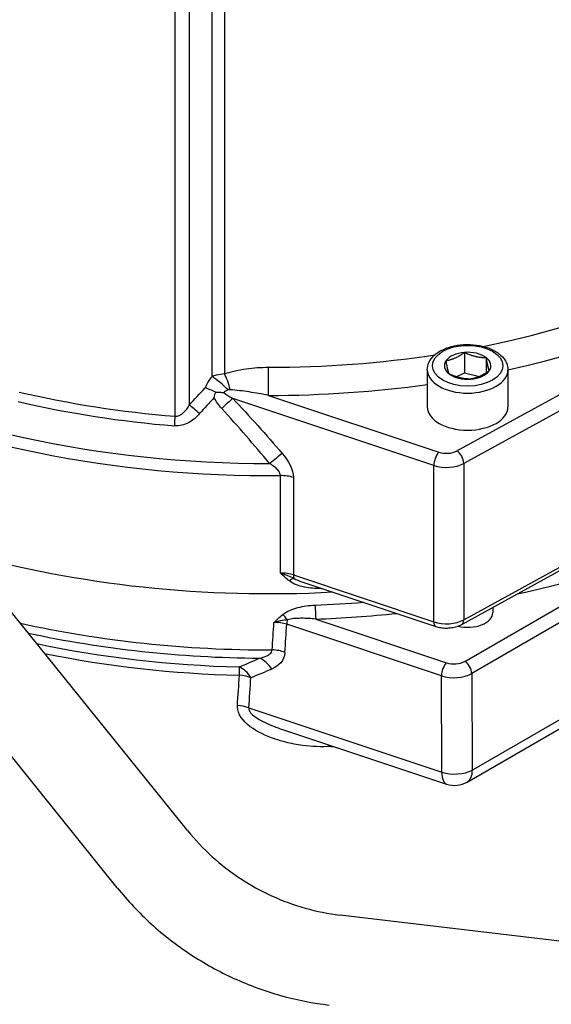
# Model space of a CAD drawing. Header units: millimetres. Extents: x -309 to 8091, y -6405 to -465.
# Tile 7 of 58: x 996 to 1048, y -3942 to -3845. Entities that reach past the tile are written whole.
import ezdxf

# ---------------------------------------------------------------- set-up
doc = ezdxf.new("R2010")
doc.units = ezdxf.units.MM
doc.header["$LTSCALE"] = 20
doc.layers.add('02-LINIE-035', color=2, linetype='CONTINUOUS')

msp = doc.modelspace()

# ---------------------------------------------------------------- linework, layer by layer
at = {"layer": '02-LINIE-035'}
for p, q in [((1011.152, -3883.95), (1011.152, -3790.882)), ((1012.56, -3790.761), (1012.56, -3882.842)), ((1014.823, -3880.001), (1014.823, -3792.943)), ((1016.052, -3792.811), (1016.052, -3879.725)), ((1012.412, -3925.072), (924.119, -3815.72)), ((1005.41, -3930.726), (917.117, -3821.374)), ((1039.121, -3887.391), (1068.587, -3871.247)), ((1069.294, -3872.472), (1039.809, -3888.626)), ((1039.884, -3877.617), (1039.884, -3879.658)), ((1042.019, -3878.125), (1042.019, -3879.656)), ((1036.19, -3879.347), (1036.19, -3883.021)), ((1044.19, -3879.347), (1044.19, -3883.021)), ((1039.044, -3880.032), (1039.884, -3879.658)), ((1039.884, -3879.658), (1041.362, -3880.01)), ((1036.838, -3888.829), (1016.882, -3882.177)), ((1020.44, -3881.88), (1037.338, -3887.513)), ((1036.838, -3904.343), (1036.838, -3888.829)), ((1039.809, -3888.626), (1039.809, -3904.14)), ((1021.611, -3899.504), (1021.611, -3889.836)), ((1022.902, -3890.029), (1022.902, -3899.697)), ((1039.809, -3904.14), (1060.524, -3892.791)), ((1039.601, -3904.598), (1060.316, -3893.249)), ((1039.9, -3908.265), (1057.808, -3897.926)), ((1061.162, -3897.6), (1040.607, -3909.468)), ((1022.902, -3899.697), (1036.838, -3904.343)), ((1023.747, -3900.366), (1037.022, -3904.791)), ((1042.69, -3902.906), (1042.69, -3903.434)), ((1037.59, -3909.697), (1022.237, -3904.58)), ((1025.124, -3904.08), (1038.09, -3908.402)), ((1040.656, -3919.042), (1066.403, -3904.177)), ((1040.139, -3920.24), (1065.885, -3905.376)), ((1037.639, -3919.271), (1037.59, -3909.697)), ((1040.607, -3909.468), (1040.656, -3919.042)), ((1018.474, -3912.883), (1037.639, -3919.271)), ((1021.818, -3915.02), (1038.098, -3920.447)), ((1105.416, -3942.7), (1027.528, -3933.429))]:
    msp.add_line(p, q, dxfattribs=at)
msp.add_arc((1038.889, -3918.075), 2.5, 251.56505, 300, dxfattribs=at)
for centre, major_axis, ratio, start_param, end_param in [((1020.504, -3841.853), (64.5, 0), 0.57735, 5.047853, 6.283185), ((1020.504, -3843.486), (66.5, 0), 0.57735, 5.076567, 6.035859), ((1040.19, -3878.939), (-2.309, 0), 0.57735, 3.798138, 4.845335), ((1020.504, -3841.853), (64.5, 0), 0.57735, 4.711437, 4.969924), ((1040.19, -3878.939), (-2.309, 0), 0.57735, 5.892533, 6.93973), ((1040.19, -3878.939), (-2.309, 0), 0.57735, 4.845335, 5.892533), ((1040.19, -3878.939), (2.309, 0), 0.57735, 5.892533, 6.93973), ((1020.504, -3849.142), (68.425, 0), 0.57735, 3.982415, 4.712932), ((1020.44, -3880.247), (-0.001, -2), 0.000777, 0.61548, 2.186276), ((1040.19, -3879.347), (4, 0), 0.57735, 3.141593, 6.283185), ((1040.19, -3878.939), (2.309, 0), 0.57735, 4.845335, 5.892533), ((1017.355, -3880.903), (-3.148, -1.624), 0.647972, 5.257403, 5.701318), ((1015.668, -3881.048), (1.503, -1.319), 0.153062, 1.177365, 2.295311), ((1015.914, -3880.877), (0.611, -1.904), 0.284515, 1.245673, 2.126244), ((1040.19, -3878.939), (2.309, 0), 0.57735, 3.798138, 4.845335), ((1020.504, -3850.148), (-68.75, 0), 0.57735, 0.877508, 1.586909), ((1018.2, -3881.95), (-2.319, 0.121), 0.351217, 5.598421, 5.991223), ((1020.504, -3843.486), (-66.5, 0), 0.57735, 1.569844, 1.808921), ((1020.504, -3845.938), (66.5, 0), 0.57735, 4.329892, 4.571288), ((1020.504, -3873.288), (-16.5, 0), 0.57735, 1.240211, 1.24025), ((1015.632, -3883.427), (-1.818, -1.716), 0.028989, 3.927411, 4.599192), ((1020.504, -3846.743), (-66.76, 0), 0.57735, 1.188299, 1.429695), ((1013.405, -3883.888), (-1.473, 1.353), 0.13305, 4.710965, 5.440196), ((1040.19, -3883.021), (4, 0), 0.57735, 3.141593, 6.283185), ((1010.87, -3885.093), (0.163, 1.993), 0.114827, 4.817036, 5.332585), ((1020.542, -3888.896), (-1.898, -1.628), 0.076195, 3.929911, 4.647755), ((1037.338, -3888.329), (0.316, 0.949), 0.408248, 0.684719, 2.255516), ((1038.088, -3886.763), (1.5, 0), 0.57735, 4.18879, 5.471607), ((1039.121, -3888.207), (-0.48, 0.877), 0.562039, 3.939743, 5.510539), ((1038.088, -3887.579), (-2.5, 0), 0.57735, 1.047198, 2.330015), ((1021.652, -3891.279), (-2.5, 0), 0.57735, 4.18879, 4.728501), ((1020.504, -3861.857), (-68.75, 0), 0.57735, 1.113048, 1.662489), ((1020.504, -3861.857), (-68.75, 0), 0.57735, 1.113048, 1.662489), ((1020.504, -3863.899), (-69.75, 0), 0.57735, 1.931334, 2.135092), ((1021.652, -3900.947), (2.5, 0), 0.57735, 1.047198, 1.586909), ((1023.402, -3899.197), (-0.316, -0.949), 0.408248, 5.397108, 5.907959), ((1022.529, -3900.868), (0.599, 0.801), 0.411977, 0.375951, 1.109992), ((1025.73, -3901.606), (-0.043, 0.999), 0.061179, 0.919095, 0.953989), ((1020.504, -3861.449), (-68.75, 0), 0.57735, 1.645795, 1.646885), ((1020.504, -3863.082), (68.75, 0), 0.57735, 4.77868, 4.848968), ((1025.124, -3903.264), (-0.038, 0.999), 0.054087, 0.95428, 2.525076), ((1021.86, -3904.192), (-0.615, 0.788), 0.384283, 4.476479, 5.198325), ((1020.504, -3863.899), (-69.75, 0), 0.57735, 1.637087, 1.753141), ((1040.19, -3903.434), (2.5, 0), 0.57735, 4.317434, 6.283185), ((1020.504, -3908.493), (-67.335, 0), 0.57735, 6.184489, 8.232432), ((1020.504, -3867.434), (68.75, 0), 0.57735, 4.344516, 4.716682), ((1020.504, -1948.235), (-33.874, -2256.09), 0.026517, 0.519493, 0.521918), ((1021.122, -3905.541), (2.208, -0.048), 0.513593, 1.052844, 1.65293), ((1021.753, -1947.038), (-35.088, -2257.347), 0.027471, 0.519207, 0.521699), ((1022.737, -3904.101), (0.316, 0.949), 0.408248, 1.753698, 2.229336), ((1038.088, -3903.093), (2.5, 0), 0.57735, 4.18879, 5.471607), ((1037.338, -3903.843), (-0.316, -0.949), 0.408248, 5.397108, 6.283185), ((1039.121, -3903.721), (0.48, -0.877), 0.562039, 0, 0.79815), ((1020.504, -3910.374), (-68.665, 0), 0.57735, 6.168083, 7.834721), ((1020.504, -3868.455), (-68.415, 0), 0.57735, 1.213519, 1.55668), ((1020.504, -3869.982), (67.335, 0), 0.57735, 4.362452, 4.668195), ((1020.504, -3907.472), (-67, 0), 0.57735, 0, 1.892107), ((1020.504, -3871.003), (-67, 0), 0.57735, 1.231573, 1.526602), ((1020.504, -3887.254), (-34.748, 0), 0.57735, 1.577505, 1.57751), ((1020.81, -3908.57), (-2.495, 0.159), 0.57639, 4.224884, 4.753364), ((1017.433, -3911.09), (0.064, 2.499), 0.036073, 5.328329, 5.851928), ((1017.433, -3911.09), (-0.924, 2.323), 0.66408, 4.975259, 5.690331), ((1019.507, -3910.221), (-1.006, 2.289), 0.669162, 4.951478, 5.685196), ((1038.09, -3909.219), (0.316, 0.949), 0.408248, 0.684719, 2.229336), ((1038.839, -3907.652), (1.5, 0), 0.577654, 4.189194, 5.497665), ((1039.9, -3909.081), (-0.5, 0.866), 0.57735, 3.953171, 5.497787), ((1020.504, -1948.235), (-33.012, -2200.647), 0.026493, 0.468008, 0.471013), ((1017.433, -3911.09), (-2.494, 0.174), 0.578467, 4.228292, 4.708355), ((1038.839, -3908.468), (-2.5, -0.005), 0.566728, 1.046314, 2.354785), ((1040.19, -3909.34), (-2.5, 0), 0.57735, 0.292936, 0.293066), ((1021.753, -1947.038), (-34.226, -2201.903), 0.027471, 0.467715, 0.47072), ((1020.504, -3911.394), (-69, 0), 0.57735, 0, 1.523832), ((1020.504, -3916.971), (-71.5, 0), 0.57735, 6.160135, 7.760248), ((1017.225, -3914.079), (-2.494, 0.175), 0.578608, 4.228525, 4.705588), ((1020.504, -3914.93), (-69, 0), 0.57735, 0, 1.490584), ((1026.852, -3918.146), (0.132, -2.497), 0.07458, 4.052165, 4.094933), ((1020.504, -3878.187), (-67, 0), 0.57735, 1.662266, 1.665596), ((1038.889, -3918.075), (-0.791, -2.372), 0.408248, 5.370928, 6.283185), ((1038.889, -3918.075), (2.5, 0.013), 0.550331, 4.186145, 5.494616), ((1038.889, -3918.075), (1.25, -2.165), 0.57735, 0, 0.811578), ((1020.504, -3925.136), (-76.25, 0), 0.57735, 0.284122, 1.289449)]:
    msp.add_ellipse(centre, major_axis=major_axis, ratio=ratio, start_param=start_param, end_param=end_param, dxfattribs=at)
msp.add_ellipse((1040.19, -3878.939), major_axis=(-3.5, 0), ratio=0.57735, dxfattribs=at)
for points, knots in [([(1036.19, -3879.347), (1036.19, -3879.097), (1036.248, -3878.848), (1036.469, -3878.367), (1036.64, -3878.139), (1037.093, -3877.707), (1037.388, -3877.511), (1038.066, -3877.182), (1038.452, -3877.053), (1039.265, -3876.878), (1039.691, -3876.831), (1040.544, -3876.822), (1040.971, -3876.859), (1041.788, -3877.014), (1042.177, -3877.133), (1042.885, -3877.448), (1043.203, -3877.645), (1043.718, -3878.106), (1043.921, -3878.37), (1044.14, -3878.881), (1044.19, -3879.114), (1044.19, -3879.347)], [3.926991, 3.926991, 3.926991, 3.926991, 4.18696, 4.18696, 4.471405, 4.471405, 4.798889, 4.798889, 5.140355, 5.140355, 5.479122, 5.479122, 5.816011, 5.816011, 6.154411, 6.154411, 6.495849, 6.495849, 6.826091, 6.826091, 7.068583, 7.068583, 7.068583, 7.068583]), ([(1016.052, -3879.725), (1016.743, -3879.495), (1017.471, -3879.346), (1018.205, -3879.245), (1018.938, -3879.144), (1019.684, -3879.092), (1020.442, -3879.092)], [0, 0, 0, 0, 0.5, 0.5, 0.5, 1, 1, 1, 1]), ([(1014.823, -3880.001), (1014.965, -3879.938), (1015.115, -3879.885), (1015.268, -3879.843), (1015.522, -3879.773), (1015.789, -3879.733), (1016.052, -3879.725)], [0, 0, 0, 0, 0.375273, 0.375273, 0.375273, 1, 1, 1, 1]), ([(1015.185, -3881.56), (1015.002, -3881.475), (1014.82, -3881.395), (1014.471, -3881.252), (1014.305, -3881.19), (1014.15, -3881.14), (1014.148, -3881.139), (1014.146, -3881.139)], [0.0000014, 0.0000014, 0.0000014, 0.0000014, 0.1219598, 0.1219598, 0.2431861, 0.2431861, 0.2444592, 0.2444592, 0.2444592, 0.2444592]), ([(1016.622, -3881.32), (1016.581, -3881.317), (1016.538, -3881.317), (1016.496, -3881.324), (1016.474, -3881.328), (1016.452, -3881.333), (1016.431, -3881.341)], [0, 0, 0, 0, 0.655095, 0.655095, 0.655095, 1, 1, 1, 1]), ([(1020.44, -3881.88), (1019.791, -3881.75), (1019.149, -3881.638), (1018.507, -3881.542), (1017.877, -3881.448), (1017.244, -3881.369), (1016.622, -3881.32)], [0, 0, 0, 0, 0.50488, 0.50488, 0.50488, 1, 1, 1, 1]), ([(1015.047, -3882.085), (1015.048, -3882.083), (1015.048, -3882.08), (1015.085, -3881.902), (1015.129, -3881.729), (1015.185, -3881.56)], [0.0000004, 0.0000004, 0.0000004, 0.0000004, 0.013428, 0.013428, 1, 1, 1, 1]), ([(1015.185, -3881.56), (1015.323, -3881.554), (1015.459, -3881.556), (1015.591, -3881.563), (1015.66, -3881.566), (1015.728, -3881.572), (1015.795, -3881.578), (1015.828, -3881.581), (1015.861, -3881.584), (1015.894, -3881.588), (1015.913, -3881.59), (1015.933, -3881.592), (1015.952, -3881.594), (1015.965, -3881.596), (1015.985, -3881.595), (1015.991, -3881.6)], [0.0000003, 0.0000003, 0.0000003, 0.0000003, 0.4896519, 0.4896519, 0.4896519, 0.7448259, 0.7448259, 0.7448259, 0.872413, 0.872413, 0.872413, 0.9481701, 0.9481701, 0.9481701, 1, 1, 1, 1]), ([(1015.991, -3881.6), (1016.228, -3881.818), (1016.514, -3881.975), (1016.793, -3882.129), (1016.823, -3882.145), (1016.852, -3882.161), (1016.882, -3882.177)], [0.0008261, 0.0008261, 0.0008261, 0.0008261, 0.904672, 0.904672, 0.904672, 1, 1, 1, 1]), ([(1011.152, -3883.95), (1011.481, -3883.977), (1011.776, -3883.798), (1012.001, -3883.584), (1012.227, -3883.37), (1012.405, -3883.111), (1012.56, -3882.842)], [0, 0, 0, 0, 0.5, 0.5, 0.5, 1, 1, 1, 1]), ([(1013.587, -3883.694), (1013.268, -3884.05), (1012.902, -3884.365), (1012.486, -3884.59), (1012.07, -3884.814), (1011.596, -3884.943), (1011.115, -3884.903)], [0, 0, 0, 0, 0.5, 0.5, 0.5, 1, 1, 1, 1]), ([(1021.611, -3889.836), (1021.611, -3889.762), (1021.595, -3889.685), (1021.565, -3889.611), (1021.518, -3889.491), (1021.437, -3889.375), (1021.343, -3889.27), (1021.293, -3889.214), (1021.239, -3889.16), (1021.182, -3889.109), (1020.989, -3888.934), (1020.768, -3888.784), (1020.541, -3888.647)], [0, 0, 0, 0, 0.155563, 0.155563, 0.155563, 0.407438, 0.407438, 0.407438, 0.542309, 0.542309, 0.542309, 1, 1, 1, 1]), ([(1022.5, -3900.291), (1022.183, -3900.049), (1021.899, -3899.779), (1021.615, -3899.508), (1021.614, -3899.507), (1021.613, -3899.505), (1021.611, -3899.504)], [0, 0, 0, 0, 0.995215, 0.995215, 0.995215, 1, 1, 1, 1]), ([(1021.611, -3899.504), (1021.614, -3899.505), (1021.616, -3899.505), (1021.618, -3899.506), (1021.737, -3899.539), (1021.856, -3899.576), (1021.975, -3899.616), (1022.092, -3899.656), (1022.209, -3899.699), (1022.325, -3899.745), (1022.542, -3899.831), (1022.757, -3899.928), (1022.966, -3900.032)], [0, 0, 0, 0, 0.004938, 0.004938, 0.004938, 0.2633, 0.2633, 0.2633, 0.519574, 0.519574, 0.519574, 1, 1, 1, 1]), ([(1025.655, -3901.03), (1025.089, -3901.055), (1024.525, -3901.013), (1023.987, -3900.9), (1023.448, -3900.787), (1022.916, -3900.607), (1022.5, -3900.291)], [0, 0, 0, 0, 0.499277, 0.499277, 0.499277, 1, 1, 1, 1]), ([(1021.84, -3903.615), (1022.263, -3903.281), (1022.805, -3903.079), (1023.354, -3902.935), (1023.904, -3902.791), (1024.48, -3902.71), (1025.058, -3902.688)], [0, 0, 0, 0, 0.5, 0.5, 0.5, 1, 1, 1, 1]), ([(1020.966, -3904.407), (1020.967, -3904.406), (1020.968, -3904.405), (1020.97, -3904.403), (1021.249, -3904.133), (1021.529, -3903.862), (1021.84, -3903.615)], [0, 0, 0, 0, 0.004863, 0.004863, 0.004863, 1, 1, 1, 1]), ([(1022.298, -3904.147), (1022.092, -3904.17), (1021.881, -3904.201), (1021.667, -3904.241), (1021.553, -3904.263), (1021.438, -3904.287), (1021.323, -3904.314), (1021.206, -3904.341), (1021.089, -3904.371), (1020.972, -3904.405), (1020.97, -3904.406), (1020.968, -3904.407), (1020.966, -3904.407)], [0, 0, 0, 0, 0.481133, 0.481133, 0.481133, 0.737054, 0.737054, 0.737054, 0.994978, 0.994978, 0.994978, 1, 1, 1, 1]), ([(1025.124, -3904.08), (1024.64, -3904.024), (1024.156, -3903.993), (1023.681, -3903.995), (1023.665, -3903.995), (1023.65, -3903.995), (1023.634, -3903.995), (1023.176, -3903.999), (1022.713, -3904.02), (1022.298, -3904.147)], [0, 0, 0, 0, 0.5, 0.5, 0.5, 0.516276, 0.516276, 0.516276, 1, 1, 1, 1]), ([(1037.022, -3904.791), (1037.189, -3904.847), (1037.362, -3904.888), (1037.711, -3904.943), (1037.889, -3904.958), (1038.244, -3904.96), (1038.422, -3904.948), (1038.773, -3904.897), (1038.945, -3904.858), (1039.282, -3904.751), (1039.445, -3904.684), (1039.601, -3904.598)], [3.403392, 3.403392, 3.403392, 3.403392, 3.659955, 3.659955, 3.916519, 3.916519, 4.173082, 4.173082, 4.429646, 4.429646, 4.686209, 4.686209, 4.686209, 4.686209]), ([(1019.538, -3907.95), (1019.79, -3907.894), (1020.037, -3907.821), (1020.259, -3907.714), (1020.367, -3907.661), (1020.47, -3907.6), (1020.559, -3907.525), (1020.624, -3907.47), (1020.682, -3907.408), (1020.725, -3907.337), (1020.763, -3907.274), (1020.79, -3907.202), (1020.799, -3907.127)], [0, 0, 0, 0, 0.461269, 0.461269, 0.461269, 0.686871, 0.686871, 0.686871, 0.851732, 0.851732, 0.851732, 1, 1, 1, 1]), ([(1026.624, -3916.708), (1025.673, -3916.759), (1024.733, -3916.718), (1023.809, -3916.597), (1023.245, -3916.524), (1022.684, -3916.419), (1022.135, -3916.282), (1021.779, -3916.193), (1021.426, -3916.091), (1021.079, -3915.973), (1021.065, -3915.968), (1021.05, -3915.963), (1021.035, -3915.958), (1020.166, -3915.659), (1019.324, -3915.268), (1018.623, -3914.745), (1018.61, -3914.736), (1018.598, -3914.726), (1018.586, -3914.717), (1017.917, -3914.209), (1017.356, -3913.518), (1017.34, -3912.773), (1017.339, -3912.728), (1017.339, -3912.683), (1017.343, -3912.637)], [0, 0, 0, 0, 0.247098, 0.247098, 0.247098, 0.397904, 0.397904, 0.397904, 0.495871, 0.495871, 0.495871, 0.5, 0.5, 0.5, 0.745702, 0.745702, 0.745702, 0.75, 0.75, 0.75, 0.985724, 0.985724, 0.985724, 1, 1, 1, 1]), ([(1018.474, -3912.883), (1018.454, -3913.042), (1018.534, -3913.214), (1018.652, -3913.36), (1018.769, -3913.505), (1018.919, -3913.632), (1019.075, -3913.747), (1019.255, -3913.879), (1019.451, -3913.999), (1019.647, -3914.107), (1019.792, -3914.187), (1019.939, -3914.262), (1020.089, -3914.335), (1020.646, -3914.603), (1021.231, -3914.825), (1021.818, -3915.02)], [0, 0, 0, 0, 0.0625, 0.0625, 0.0625, 0.125, 0.125, 0.125, 0.1968603, 0.1968603, 0.1968603, 0.25, 0.25, 0.25, 0.447672, 0.447672, 0.447672, 0.447672]), ([(1012.412, -3925.072), (1013.152, -3925.988), (1013.964, -3926.848), (1015.713, -3928.434), (1016.65, -3929.16), (1018.624, -3930.46), (1019.662, -3931.034), (1021.813, -3932.015), (1022.926, -3932.422), (1025.199, -3933.059), (1026.359, -3933.29), (1027.528, -3933.429)], [0, 0, 0, 0, 0.1570796, 0.1570796, 0.3141593, 0.3141593, 0.4712389, 0.4712389, 0.6283185, 0.6283185, 0.7853982, 0.7853982, 0.7853982, 0.7853982]), ([(1005.41, -3930.726), (1006.442, -3932.004), (1007.574, -3933.203), (1010.01, -3935.412), (1011.314, -3936.423), (1014.062, -3938.232), (1015.506, -3939.031), (1018.5, -3940.396), (1020.049, -3940.963), (1023.216, -3941.85), (1024.833, -3942.171), (1026.464, -3942.366)], [0, 0, 0, 0, 0.1570796, 0.1570796, 0.3141593, 0.3141593, 0.4712389, 0.4712389, 0.6283185, 0.6283185, 0.7853982, 0.7853982, 0.7853982, 0.7853982])]:
    msp.add_open_spline(points, degree=3, knots=knots, dxfattribs=at)
for points in [[(1038.054, -3878.431), (1038.969, -3878.277), (1039.884, -3877.617)], [(1038.361, -3879.753), (1038.207, -3879.344), (1038.054, -3878.431)], [(1039.884, -3877.617), (1040.951, -3878.124), (1042.019, -3878.125)], [(1042.019, -3878.125), (1042.172, -3879.038), (1042.325, -3879.446)], [(1042.325, -3879.446), (1041.411, -3880.106), (1040.496, -3880.26)], [(1040.496, -3880.26), (1039.428, -3880.259), (1038.361, -3879.753)]]:
    msp.add_rational_spline(points, [1.21650635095, 1.40470053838, 1.21650635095], degree=2, dxfattribs=at)
for points in [[(1012.56, -3882.842), (1013.084, -3882.271), (1013.613, -3881.703), (1014.146, -3881.139)], [(1015.047, -3882.085), (1014.557, -3882.619), (1014.07, -3883.155), (1013.587, -3883.694)], [(1015.788, -3883.181), (1015.488, -3882.853), (1015.22, -3882.495), (1015.047, -3882.085)], [(1016.882, -3882.177), (1018.566, -3883.962), (1020.199, -3885.789), (1021.792, -3887.646)], [(1020.541, -3888.647), (1019, -3886.793), (1017.418, -3884.966), (1015.788, -3883.181)], [(1021.792, -3887.646), (1022.415, -3888.373), (1022.902, -3889.241), (1022.902, -3890.029)], [(1022.966, -3900.032), (1023.212, -3900.173), (1023.475, -3900.28), (1023.744, -3900.369)], [(1022.059, -3907.374), (1022.007, -3908.195), (1021.437, -3908.726), (1020.757, -3909.025)], [(1017.529, -3908.82), (1018.206, -3908.542), (1018.875, -3908.251), (1019.538, -3907.95)], [(1020.757, -3909.025), (1020.073, -3909.326), (1019.382, -3909.616), (1018.683, -3909.894)]]:
    msp.add_open_spline(points, degree=3, dxfattribs=at)

doc.saveas('drawing.dxf')
